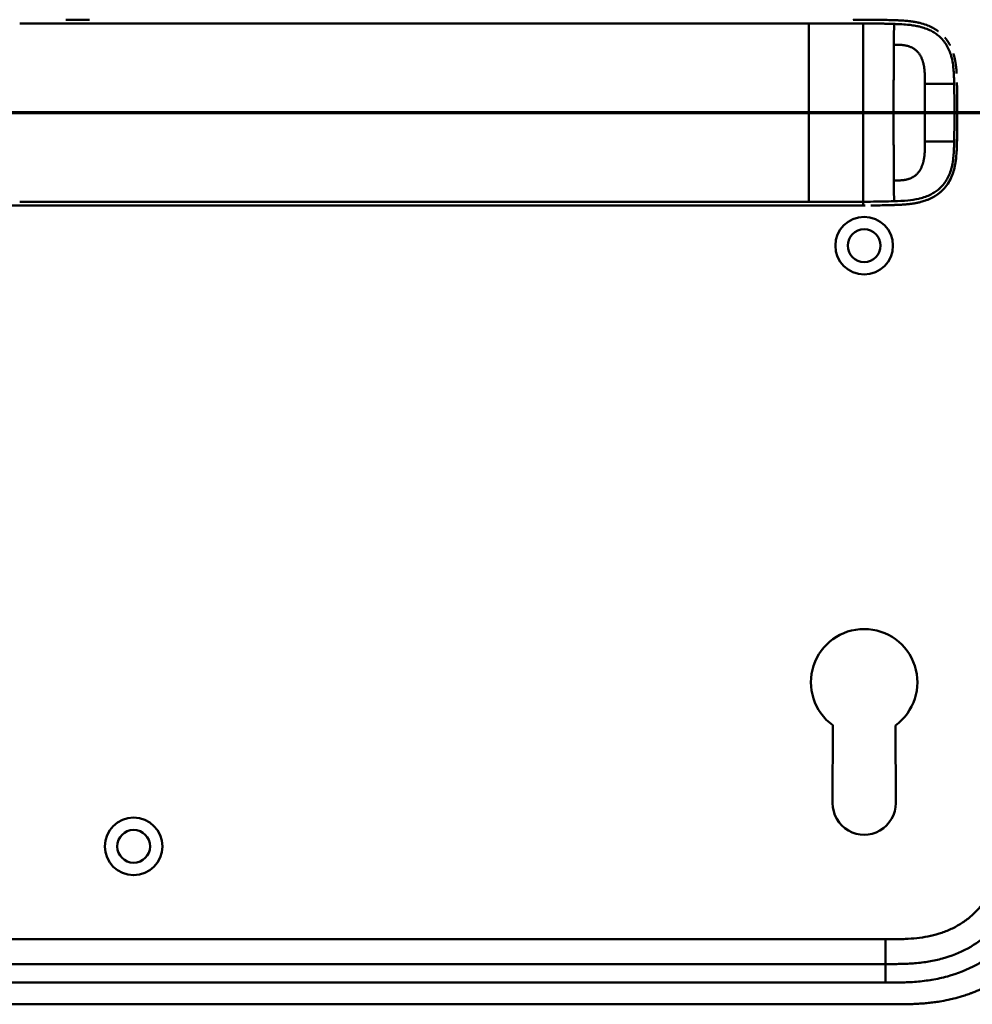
# Model space of a CAD drawing. Header units: millimetres. Extents: x 20 to 833, y 20 to 574.
# Tile 18 of 20: x 591 to 745, y 262 to 421. Entities that reach past the tile are written whole.
import ezdxf

# ---------------------------------------------------------------- set-up
doc = ezdxf.new("R2010")
doc.units = ezdxf.units.MM
doc.header["$LTSCALE"] = 2
for name, color, linetype, lineweight in [('Schnittansichtslinien(DIN)', 7, 'Continuous', 70), ('Sichtbare Kanten(DIN)', 7, 'Continuous', 50), ('Sichtbare tangentiale Kanten(DIN)', 7, 'Continuous', 50)]:
    doc.layers.add(name, color=color, linetype=linetype, lineweight=lineweight)

# ---------------------------------------------------------------- blocks, each defined once
blk = doc.blocks.new('2DTransSchnitt0')
at = {"layer": 'Schnittansichtslinien(DIN)', "linetype": 'Continuous'}
blk.add_line((254.04, 202.774), (401.177, 202.774), dxfattribs=at)

msp = doc.modelspace()

# ---------------------------------------------------------------- linework, layer by layer
at = {"layer": 'Sichtbare Kanten(DIN)'}
for p, q in [((598.172, 420.548), (602.02, 420.548)), ((729.361, 420.532), (729.361, 420.532)), ((726.925, 390.547), (726.99, 390.547)), ((722.035, 294.045), (722.055, 306.621)), ((732.192, 306.604), (732.235, 294.055)), ((585.673, 268.06), (730.596, 268.06)), ((572.673, 261.56), (731.596, 261.56))]:
    msp.add_line(p, q, dxfattribs=at)
for centre, radius in [((727.135, 384.06), 4.65), ((727.135, 384.06), 2.65), ((609.135, 287.06), 4.65), ((609.135, 287.06), 2.65)]:
    msp.add_circle(centre, radius, dxfattribs=at)
for centre, radius, start, end in [((727.135, 405.56), 11.7, 33.30625, 33.34865), ((727.135, 405.56), 11.6, 32.44432, 32.48803), ((727.135, 405.56), 11.5, 31.57112, 31.61294), ((727.135, 405.56), 11.7, 326.65937, 326.70471), ((727.135, 405.56), 11.6, 327.51746, 327.56366), ((727.135, 405.56), 11.5, 328.39068, 328.43445), ((727.135, 313.56), 8.6, 306.01959, 233.79375), ((727.135, 294.037), 5.1, 179.90875, 0.19467)]:
    msp.add_arc(centre, radius, start, end, dxfattribs=at)
for points, degree, knots in [([(725.377, 420.548), (725.377, 420.548), (725.377, 420.548), (725.377, 420.548), (725.378, 420.548), (725.379, 420.548), (725.38, 420.548), (725.382, 420.548), (725.383, 420.548), (725.387, 420.548), (725.39, 420.548), (725.398, 420.548), (725.404, 420.548), (725.421, 420.548), (725.432, 420.548), (725.467, 420.548), (725.492, 420.548), (725.582, 420.548), (725.648, 420.548), (726.063, 420.548), (726.412, 420.548), (727.136, 420.548), (727.508, 420.548), (728.232, 420.544), (728.574, 420.542), (728.919, 420.538)], 3, [0, 0, 0, 0, 0.00005222, 0.00005222, 0.00015665, 0.00015665, 0.0003655, 0.0003655, 0.00078319, 0.00078319, 0.00161859, 0.00161859, 0.00328937, 0.00328937, 0.00663094, 0.00663094, 0.01403003, 0.01403003, 0.03376099, 0.03376099, 0.13899821, 0.13899821, 0.25220546, 0.25220546, 0.35698313, 0.35698313, 0.35698313, 0.35698313]), ([(727.88, 420.546), (727.88, 420.546), (727.88, 420.546), (727.881, 420.546), (727.881, 420.546), (727.881, 420.546), (727.882, 420.546), (727.883, 420.546), (727.885, 420.546), (727.889, 420.546), (727.893, 420.546), (727.907, 420.546), (727.918, 420.546), (727.961, 420.545), (727.993, 420.545), (728.121, 420.545), (728.217, 420.544), (728.601, 420.541), (728.889, 420.538), (730.039, 420.524), (730.902, 420.505), (732.336, 420.459), (732.936, 420.437), (734.409, 420.334), (735.279, 420.228), (736.486, 419.934), (736.844, 419.827), (737.317, 419.652), (737.441, 419.603), (737.585, 419.542), (737.608, 419.532), (737.639, 419.519), (737.648, 419.515), (737.659, 419.51), (737.662, 419.509), (737.666, 419.507), (737.666, 419.507), (737.666, 419.507), (737.666, 419.507), (737.667, 419.507), (737.667, 419.507), (737.667, 419.507), (737.667, 419.507), (737.667, 419.507)], 3, [0, 0, 0, 0, 0.0000491, 0.0000491, 0.0000891, 0.0000891, 0.0002091, 0.0002091, 0.0005692, 0.0005692, 0.0016492, 0.0016492, 0.0048893, 0.0048893, 0.0146095, 0.0146095, 0.0437711, 0.0437711, 0.1312516, 0.1312516, 0.3939292, 0.3939292, 0.5799593, 0.5799593, 0.8598793, 0.8598793, 0.9815506, 0.9815506, 1.0251294, 1.0251294, 1.0332985, 1.0332985, 1.036362, 1.036362, 1.0375109, 1.0375109, 1.0376187, 1.0376187, 1.0376591, 1.0376591, 1.0376717, 1.0376717, 1.0376858, 1.0376858, 1.0376858, 1.0376858]), ([(728.919, 420.538), (728.919, 420.538), (728.919, 420.538), (728.919, 420.538), (728.92, 420.538), (728.92, 420.538), (728.921, 420.538), (728.923, 420.538), (728.924, 420.538), (728.93, 420.538), (728.935, 420.538), (728.96, 420.537), (728.98, 420.537), (729.159, 420.535), (729.323, 420.533), (729.476, 420.531), (729.477, 420.531), (729.477, 420.531)], 3, [0, 0, 0, 0, 0.000011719, 0.000011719, 0.00005859, 0.00005859, 0.000246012, 0.000246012, 0.000620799, 0.000620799, 0.002119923, 0.002119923, 0.008116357, 0.008116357, 0.056609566, 0.056609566, 0.056677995, 0.056677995, 0.056677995, 0.056677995]), ([(728.919, 420.538), (728.919, 420.538), (728.919, 420.538), (728.92, 420.538), (728.92, 420.538), (728.92, 420.538), (728.921, 420.538), (728.922, 420.538), (728.923, 420.538), (728.928, 420.538), (728.932, 420.538), (728.946, 420.538), (728.957, 420.537), (728.999, 420.537), (729.031, 420.537), (729.159, 420.535), (729.255, 420.534), (729.637, 420.529), (729.923, 420.524), (730.638, 420.51), (731.063, 420.499), (732.124, 420.467), (732.754, 420.446), (734.318, 420.345), (735.24, 420.238), (736.495, 419.932), (736.853, 419.824), (737.325, 419.649), (737.448, 419.6), (737.593, 419.539), (737.615, 419.529), (737.646, 419.516), (737.655, 419.512), (737.664, 419.508), (737.665, 419.508), (737.666, 419.507), (737.666, 419.507), (737.666, 419.507), (737.667, 419.507), (737.667, 419.507), (737.667, 419.507), (737.667, 419.507)], 3, [0, 0, 0, 0, 0.00005241, 0.00005241, 0.00009242, 0.00009242, 0.00021245, 0.00021245, 0.0005725, 0.0005725, 0.00165256, 0.00165256, 0.00489264, 0.00489264, 0.01461281, 0.01461281, 0.04377449, 0.04377449, 0.13125587, 0.13125587, 0.2625352, 0.2625352, 0.45952046, 0.45952046, 0.75581351, 0.75581351, 0.87730662, 0.87730662, 0.92088603, 0.92088603, 0.92905535, 0.92905535, 0.93211897, 0.93211897, 0.93240621, 0.93240621, 0.93251398, 0.93251398, 0.93253419, 0.93253419, 0.93255263, 0.93255263, 0.93255263, 0.93255263]), ([(730.058, 420.521), (730.058, 420.521), (730.058, 420.521), (730.058, 420.521), (730.059, 420.521), (730.059, 420.521), (730.06, 420.521), (730.061, 420.521), (730.062, 420.521), (730.065, 420.521), (730.067, 420.521), (730.101, 420.52), (730.132, 420.52), (730.2, 420.518), (730.235, 420.518), (730.397, 420.514), (730.524, 420.511), (730.649, 420.509), (730.651, 420.509), (730.652, 420.508), (730.653, 420.508), (730.653, 420.508)], 3, [0, 0, 0, 0, 0.0000377, 0.0000377, 0.000112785, 0.000112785, 0.000262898, 0.000262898, 0.000563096, 0.000563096, 0.001163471, 0.001163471, 0.010769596, 0.010769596, 0.021744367, 0.021744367, 0.060254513, 0.060254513, 0.060863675, 0.060863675, 0.060907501, 0.060907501, 0.060907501, 0.060907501]), ([(731.316, 420.491), (731.316, 420.491), (731.317, 420.491), (731.317, 420.491), (731.317, 420.491), (731.318, 420.491), (731.318, 420.491), (731.32, 420.491), (731.321, 420.491), (731.326, 420.491), (731.329, 420.491), (731.344, 420.491), (731.354, 420.49), (731.396, 420.489), (731.428, 420.488), (731.554, 420.484), (731.648, 420.481), (731.75, 420.478), (731.759, 420.478), (731.774, 420.477), (731.781, 420.477), (731.787, 420.477), (731.787, 420.477), (731.787, 420.477), (731.787, 420.477), (731.787, 420.477), (731.787, 420.477), (731.787, 420.477), (731.787, 420.477), (731.787, 420.477)], 3, [0, 0, 0, 0, 0.00008353, 0.00008353, 0.00012354, 0.00012354, 0.000243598, 0.000243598, 0.00060375, 0.00060375, 0.001683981, 0.001683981, 0.004924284, 0.004924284, 0.014644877, 0.014644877, 0.043810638, 0.043810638, 0.046544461, 0.046544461, 0.048595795, 0.048595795, 0.048641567, 0.048641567, 0.048665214, 0.048665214, 0.048677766, 0.048677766, 0.048692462, 0.048692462, 0.048692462, 0.048692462]), ([(739.099, 418.677), (738.875, 418.844), (738.598, 419.03), (738.312, 419.198), (738.018, 419.349), (737.717, 419.485), (737.667, 419.507)], 5, [0.94147194, 0.94147194, 0.94147194, 0.94147194, 0.94147194, 0.94147194, 1.09060804, 1.12015227, 1.12015227, 1.12015227, 1.12015227, 1.12015227, 1.12015227]), ([(740.99, 416.452), (740.972, 416.486), (740.833, 416.745), (740.682, 416.995), (740.518, 417.234), (740.343, 417.463), (740.183, 417.653)], 5, [0.63578119, 0.63578119, 0.63578119, 0.63578119, 0.63578119, 0.63578119, 0.65520572, 0.78405735, 0.78405735, 0.78405735, 0.78405735, 0.78405735, 0.78405735]), ([(741.927, 413.364), (741.892, 413.611), (741.836, 413.956), (741.767, 414.298), (741.685, 414.637), (741.587, 414.97), (741.558, 415.064)], 5, [0.31433668, 0.31433668, 0.31433668, 0.31433668, 0.31433668, 0.31433668, 0.43750456, 0.48594884, 0.48594884, 0.48594884, 0.48594884, 0.48594884, 0.48594884]), ([(741.927, 413.364), (741.927, 413.363), (741.927, 413.363), (741.927, 413.363), (741.927, 413.363), (741.927, 413.362), (741.927, 413.362), (741.927, 413.36), (741.927, 413.359), (741.928, 413.354), (741.929, 413.351), (741.931, 413.337), (741.932, 413.326), (741.938, 413.283), (741.942, 413.251), (741.959, 413.123), (741.97, 413.027), (742.013, 412.642), (742.038, 412.351), (742.061, 411.999), (742.065, 411.937), (742.068, 411.875)], 3, [0, 0, 0, 0, 0.00003489, 0.00003489, 0.00007493, 0.00007493, 0.00019502, 0.00019502, 0.00055514, 0.00055514, 0.00163526, 0.00163526, 0.00487537, 0.00487537, 0.01459547, 0.01459547, 0.04375692, 0.04375692, 0.13126731, 0.13126731, 0.14987755, 0.14987755, 0.14987755, 0.14987755]), ([(742.122, 410.415), (742.122, 410.415), (742.122, 410.415), (742.122, 410.414), (742.122, 410.414), (742.122, 410.414), (742.122, 410.413), (742.122, 410.41), (742.122, 410.407), (742.123, 410.391), (742.123, 410.378), (742.125, 410.264), (742.128, 410.163), (742.13, 410.051), (742.13, 410.028), (742.13, 410.028)], 3, [0, 0, 0, 0, 0.000014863, 0.000014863, 0.000074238, 0.000074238, 0.000192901, 0.000192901, 0.001142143, 0.001142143, 0.004938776, 0.004938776, 0.03531665, 0.03531665, 0.038678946, 0.038678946, 0.038678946, 0.038678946]), ([(742.146, 409.221), (742.144, 409.355), (742.141, 409.49), (742.139, 409.625), (742.136, 409.76), (742.133, 409.894), (742.13, 410.028)], 3, [0.366689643, 0.366689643, 0.366689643, 0.366689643, 0.406900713, 0.406900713, 0.406900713, 0.447266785, 0.447266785, 0.447266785, 0.447266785]), ([(742.146, 409.221), (742.146, 409.221), (742.146, 409.22), (742.146, 409.22), (742.146, 409.22), (742.146, 409.219), (742.146, 409.219), (742.146, 409.217), (742.146, 409.216), (742.146, 409.211), (742.146, 409.208), (742.146, 409.193), (742.147, 409.182), (742.147, 409.139), (742.148, 409.107), (742.15, 408.977), (742.151, 408.88), (742.153, 408.756), (742.154, 408.73), (742.154, 408.69), (742.155, 408.676), (742.155, 408.656), (742.155, 408.65), (742.155, 408.64), (742.155, 408.636), (742.155, 408.631), (742.155, 408.63), (742.155, 408.627), (742.155, 408.626), (742.155, 408.625), (742.155, 408.625), (742.155, 408.624), (742.155, 408.624), (742.155, 408.624), (742.155, 408.624), (742.155, 408.623), (742.155, 408.623), (742.155, 408.623), (742.155, 408.623), (742.155, 408.623)], 3, [0, 0, 0, 0, 0.000053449, 0.000053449, 0.000093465, 0.000093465, 0.000213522, 0.000213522, 0.000573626, 0.000573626, 0.001653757, 0.001653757, 0.004893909, 0.004893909, 0.014614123, 0.014614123, 0.043774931, 0.043774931, 0.051769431, 0.051769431, 0.055766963, 0.055766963, 0.057765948, 0.057765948, 0.05876565, 0.05876565, 0.059265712, 0.059265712, 0.059515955, 0.059515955, 0.059641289, 0.059641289, 0.059704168, 0.059704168, 0.05973582, 0.05973582, 0.059751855, 0.059751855, 0.059768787, 0.059768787, 0.059768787, 0.059768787]), ([(742.163, 408.036), (742.161, 408.177), (742.16, 408.318), (742.158, 408.459), (742.157, 408.513), (742.156, 408.568), (742.155, 408.623)], 3, [0.248417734, 0.248417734, 0.248417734, 0.248417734, 0.290654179, 0.290654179, 0.290654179, 0.307101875, 0.307101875, 0.307101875, 0.307101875]), ([(742.163, 408.036), (742.163, 408.036), (742.163, 408.036), (742.163, 408.035), (742.163, 408.035), (742.163, 408.035), (742.163, 408.034), (742.163, 408.033), (742.163, 408.031), (742.163, 408.027), (742.163, 408.023), (742.163, 408.009), (742.163, 407.998), (742.164, 407.955), (742.164, 407.922), (742.166, 407.793), (742.167, 407.695), (742.168, 407.574), (742.168, 407.55), (742.168, 407.513), (742.169, 407.501), (742.169, 407.483), (742.169, 407.477), (742.169, 407.468), (742.169, 407.465), (742.169, 407.46), (742.169, 407.459), (742.169, 407.456), (742.169, 407.456), (742.169, 407.454), (742.169, 407.454), (742.169, 407.454), (742.169, 407.453), (742.169, 407.453), (742.169, 407.453), (742.169, 407.453), (742.169, 407.453), (742.169, 407.453), (742.169, 407.453), (742.169, 407.453)], 3, [0, 0, 0, 0, 0.000031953, 0.000031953, 0.000071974, 0.000071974, 0.000192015, 0.000192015, 0.000552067, 0.000552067, 0.001632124, 0.001632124, 0.004872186, 0.004872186, 0.014592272, 0.014592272, 0.043752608, 0.043752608, 0.051041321, 0.051041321, 0.05468579, 0.05468579, 0.056508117, 0.056508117, 0.05741937, 0.05741937, 0.057875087, 0.057875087, 0.058103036, 0.058103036, 0.058217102, 0.058217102, 0.058274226, 0.058274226, 0.05830288, 0.05830288, 0.058317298, 0.058317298, 0.05833213, 0.05833213, 0.05833213, 0.05833213]), ([(742.173, 406.874), (742.173, 407.015), (742.171, 407.155), (742.17, 407.295), (742.17, 407.347), (742.169, 407.4), (742.169, 407.453)], 3, [0.132443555, 0.132443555, 0.132443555, 0.132443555, 0.174407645, 0.174407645, 0.174407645, 0.190155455, 0.190155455, 0.190155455, 0.190155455]), ([(742.177, 405.77), (742.177, 405.77), (742.177, 405.77), (742.177, 405.769), (742.177, 405.769), (742.177, 405.769), (742.177, 405.768), (742.177, 405.767), (742.177, 405.765), (742.177, 405.761), (742.177, 405.757), (742.177, 405.743), (742.177, 405.732), (742.177, 405.689), (742.177, 405.656), (742.178, 405.527), (742.177, 405.429), (742.177, 405.041), (742.176, 404.749), (742.172, 404.02), (742.169, 403.583), (742.16, 402.817), (742.156, 402.489), (742.136, 401.209), (742.125, 400.254), (742.073, 399.304)], 3, [0, 0, 0, 0, 0.00008576, 0.00008576, 0.00012576, 0.00012576, 0.00024577, 0.00024577, 0.00060577, 0.00060577, 0.00168578, 0.00168578, 0.0049258, 0.0049258, 0.01464581, 0.01464581, 0.04380589, 0.04380589, 0.13128689, 0.13128689, 0.26250768, 0.26250768, 0.36092522, 0.36092522, 0.64677926, 0.64677926, 0.64677926, 0.64677926]), ([(742.173, 406.874), (742.173, 406.874), (742.173, 406.874), (742.173, 406.874), (742.173, 406.873), (742.173, 406.873), (742.173, 406.873), (742.173, 406.871), (742.173, 406.87), (742.173, 406.865), (742.173, 406.861), (742.174, 406.847), (742.174, 406.836), (742.174, 406.793), (742.174, 406.761), (742.175, 406.631), (742.175, 406.534), (742.177, 406.145), (742.177, 405.853), (742.178, 405.124), (742.176, 404.687), (742.171, 403.844), (742.167, 403.438), (742.163, 403.033)], 3, [0, 0, 0, 0, 0.00006518, 0.00006518, 0.00010518, 0.00010518, 0.00022519, 0.00022519, 0.00058521, 0.00058521, 0.00166523, 0.00166523, 0.00490526, 0.00490526, 0.01462529, 0.01462529, 0.04378543, 0.04378543, 0.13126692, 0.13126692, 0.26248759, 0.26248759, 0.38414897, 0.38414897, 0.38414897, 0.38414897]), ([(742.176, 404.677), (742.176, 404.735), (742.176, 404.836), (742.177, 404.938), (742.177, 405.039), (742.177, 405.141), (742.177, 405.185)], 5, [0.378128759, 0.378128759, 0.378128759, 0.378128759, 0.378128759, 0.378128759, 0.40694036, 0.42880411, 0.42880411, 0.42880411, 0.42880411, 0.42880411, 0.42880411]), ([(742.155, 402.45), (742.155, 402.445), (742.153, 402.344), (742.144, 401.751), (742.134, 401.211), (742.122, 400.671)], 3, [0.11540999, 0.11540999, 0.11540999, 0.11540999, 0.13127697, 0.13127697, 0.29329903, 0.29329903, 0.29329903, 0.29329903]), ([(742.155, 402.45), (742.155, 402.45), (742.155, 402.45), (742.155, 402.449), (742.155, 402.449), (742.155, 402.449), (742.155, 402.448), (742.155, 402.447), (742.155, 402.445), (742.155, 402.441), (742.155, 402.437), (742.155, 402.423), (742.154, 402.412), (742.154, 402.369), (742.153, 402.336), (742.151, 402.207), (742.15, 402.11), (742.148, 401.976), (742.147, 401.939), (742.146, 401.889), (742.146, 401.876), (742.146, 401.859), (742.146, 401.857), (742.146, 401.854), (742.146, 401.854), (742.146, 401.853), (742.146, 401.853), (742.146, 401.853), (742.146, 401.853), (742.146, 401.853), (742.146, 401.853), (742.146, 401.853)], 3, [0, 0, 0, 0, 0.000042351, 0.000042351, 0.000082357, 0.000082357, 0.000202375, 0.000202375, 0.000562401, 0.000562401, 0.001642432, 0.001642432, 0.004882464, 0.004882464, 0.014602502, 0.014602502, 0.043762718, 0.043762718, 0.054697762, 0.054697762, 0.058798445, 0.058798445, 0.059567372, 0.059567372, 0.059642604, 0.059642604, 0.059680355, 0.059680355, 0.059699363, 0.059699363, 0.059718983, 0.059718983, 0.059718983, 0.059718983]), ([(742.155, 402.45), (742.155, 402.444), (742.153, 402.338), (742.151, 402.191), (742.15, 402.1), (742.148, 401.976), (742.147, 401.942), (742.146, 401.896), (742.146, 401.883), (742.146, 401.865), (742.146, 401.861), (742.146, 401.855), (742.146, 401.855), (742.146, 401.854), (742.146, 401.854), (742.146, 401.853), (742.146, 401.853), (742.146, 401.853), (742.146, 401.853), (742.146, 401.853), (742.146, 401.853), (742.146, 401.853)], 3, [0.442471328, 0.442471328, 0.442471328, 0.442471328, 0.459325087, 0.459325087, 0.486465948, 0.486465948, 0.496643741, 0.496643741, 0.500460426, 0.500460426, 0.501891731, 0.501891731, 0.50203941, 0.50203941, 0.502113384, 0.502113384, 0.502150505, 0.502150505, 0.502169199, 0.502169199, 0.502188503, 0.502188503, 0.502188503, 0.502188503]), ([(742.169, 403.604), (742.169, 403.604), (742.169, 403.603), (742.169, 403.603), (742.169, 403.603), (742.169, 403.602), (742.169, 403.602), (742.169, 403.6), (742.169, 403.599), (742.169, 403.594), (742.169, 403.591), (742.168, 403.576), (742.168, 403.565), (742.168, 403.522), (742.168, 403.49), (742.166, 403.36), (742.165, 403.263), (742.162, 403.001), (742.16, 402.835), (742.158, 402.67)], 3, [0, 0, 0, 0, 0.000075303, 0.000075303, 0.000115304, 0.000115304, 0.000235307, 0.000235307, 0.000595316, 0.000595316, 0.001675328, 0.001675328, 0.004915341, 0.004915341, 0.014635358, 0.014635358, 0.043795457, 0.043795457, 0.093385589, 0.093385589, 0.093385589, 0.093385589]), ([(742.122, 400.671), (742.105, 399.933), (742.08, 399.191), (741.935, 397.645), (741.801, 396.832), (741.492, 395.812), (741.404, 395.562), (741.272, 395.238), (741.238, 395.158), (741.19, 395.052), (741.178, 395.025), (741.148, 394.96), (741.122, 394.904), (741.111, 394.882)], 3, [0, 0, 0, 0, 0.22193166, 0.22193166, 0.46716052, 0.46716052, 0.5482925, 0.5482925, 0.57530611, 0.57530611, 0.58430946, 0.58430946, 0.59766622, 0.59766622, 0.59766622, 0.59766622]), ([(742.13, 401.064), (742.13, 401.064), (742.13, 401.064), (742.13, 401.064), (742.13, 401.064), (742.13, 401.063), (742.13, 401.063), (742.13, 401.061), (742.13, 401.06), (742.13, 401.055), (742.13, 401.052), (742.13, 401.037), (742.13, 401.027), (742.129, 400.983), (742.128, 400.951), (742.126, 400.836), (742.124, 400.754), (742.122, 400.671)], 3, [0, 0, 0, 0, 0.000033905, 0.000033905, 0.000073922, 0.000073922, 0.000193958, 0.000193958, 0.000554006, 0.000554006, 0.001634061, 0.001634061, 0.004874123, 0.004874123, 0.014594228, 0.014594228, 0.039322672, 0.039322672, 0.039322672, 0.039322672]), ([(741.658, 396.379), (741.665, 396.404), (741.745, 396.712), (741.814, 397.024), (741.871, 397.338), (741.918, 397.653), (741.955, 397.943)], 5, [1.29338836, 1.29338836, 1.29338836, 1.29338836, 1.29338836, 1.29338836, 1.30638847, 1.4503927, 1.4503927, 1.4503927, 1.4503927, 1.4503927, 1.4503927]), ([(741.658, 396.379), (741.658, 396.378), (741.658, 396.378), (741.658, 396.378), (741.658, 396.378), (741.658, 396.378), (741.657, 396.378), (741.657, 396.377), (741.657, 396.376), (741.655, 396.368), (741.653, 396.36), (741.648, 396.343), (741.646, 396.334), (741.637, 396.3), (741.63, 396.275), (741.586, 396.119), (741.546, 395.988), (741.446, 395.685), (741.384, 395.514), (741.021, 394.615), (740.611, 393.932), (739.934, 393.155), (739.742, 392.96), (739.471, 392.718), (739.402, 392.659), (739.309, 392.583), (739.285, 392.564), (739.232, 392.521), (739.195, 392.492), (739.172, 392.474)], 3, [0, 0, 0, 0, 0.00001917, 0.00001917, 0.00005748, 0.00005748, 0.0001341, 0.0001341, 0.00028731, 0.00028731, 0.00273868, 0.00273868, 0.00568458, 0.00568458, 0.01354038, 0.01354038, 0.05545011, 0.05545011, 0.11134725, 0.11134725, 0.35517064, 0.35517064, 0.44356667, 0.44356667, 0.47298688, 0.47298688, 0.48279205, 0.48279205, 0.49507864, 0.49507864, 0.49507864, 0.49507864]), ([(740.298, 393.582), (740.431, 393.749), (740.611, 393.995), (740.778, 394.253), (740.932, 394.522), (741.071, 394.8), (741.111, 394.882)], 5, [0.97812109, 0.97812109, 0.97812109, 0.97812109, 0.97812109, 0.97812109, 1.08869603, 1.13469166, 1.13469166, 1.13469166, 1.13469166, 1.13469166, 1.13469166]), ([(737.559, 391.542), (737.559, 391.542), (737.559, 391.542), (737.558, 391.542), (737.558, 391.541), (737.556, 391.541), (737.554, 391.54), (737.548, 391.537), (737.544, 391.535), (737.527, 391.528), (737.514, 391.523), (737.436, 391.491), (737.369, 391.464), (737.212, 391.404), (737.122, 391.371), (736.789, 391.255), (736.541, 391.18), (736.207, 391.093), (736.123, 391.072), (736.011, 391.046), (735.982, 391.039), (735.911, 391.023), (735.852, 391.01), (735.823, 391.004)], 3, [0, 0, 0, 0, 0.00003654, 0.00003654, 0.00018253, 0.00018253, 0.00076618, 0.00076618, 0.00242803, 0.00242803, 0.00685953, 0.00685953, 0.03049568, 0.03049568, 0.0620118, 0.0620118, 0.14610446, 0.14610446, 0.17411761, 0.17411761, 0.18345472, 0.18345472, 0.19786857, 0.19786857, 0.19786857, 0.19786857]), ([(737.559, 391.542), (737.631, 391.573), (737.971, 391.721), (738.304, 391.89), (738.626, 392.08), (738.936, 392.293), (739.172, 392.474)], 5, [0.61062915, 0.61062915, 0.61062915, 0.61062915, 0.61062915, 0.61062915, 0.65331117, 0.81171679, 0.81171679, 0.81171679, 0.81171679, 0.81171679, 0.81171679]), ([(577.906, 390.547), (578.336, 390.547), (578.776, 390.547), (579.226, 390.547), (581.757, 390.547), (584.498, 390.547), (587.239, 390.547), (589.488, 390.547), (591.759, 390.547), (594.029, 390.547), (604.133, 390.547), (614.282, 390.547), (624.405, 390.547), (641.314, 390.547), (658.239, 390.547), (675.152, 390.547), (683.608, 390.547), (692.068, 390.547), (700.526, 390.547), (704.755, 390.547), (708.982, 390.547), (713.211, 390.547), (715.876, 390.547), (718.552, 390.547), (721.198, 390.547), (722.753, 390.547), (724.287, 390.547), (725.833, 390.547), (726.196, 390.547), (726.553, 390.547), (726.925, 390.547)], 3, [4.0756594, 4.0756594, 4.0756594, 4.0756594, 4.2235005, 4.2235005, 4.2235005, 5.0551855, 5.0551855, 5.0551855, 5.7376751, 5.7376751, 5.7376751, 8.7756456, 8.7756456, 8.7756456, 13.8502555, 13.8502555, 13.8502555, 16.3875605, 16.3875605, 16.3875605, 17.6562129, 17.6562129, 17.6562129, 18.4553381, 18.4553381, 18.4553381, 18.9248654, 18.9248654, 18.9248654, 19.0347624, 19.0347624, 19.0347624, 19.0347624]), ([(727.297, 390.548), (727.297, 390.548), (727.297, 390.548), (727.296, 390.548), (727.296, 390.548), (727.296, 390.548), (727.296, 390.548), (727.295, 390.548), (727.294, 390.548), (727.292, 390.548), (727.29, 390.548), (727.271, 390.547), (727.253, 390.547), (727.21, 390.547), (727.186, 390.547), (727.13, 390.547), (727.098, 390.547), (727.055, 390.547), (727.044, 390.547), (727.03, 390.547), (727.026, 390.547), (727.021, 390.547), (727.02, 390.547), (727.019, 390.547), (727.018, 390.547), (727.018, 390.547), (727.018, 390.547), (727.017, 390.547), (727.017, 390.547), (727.017, 390.547)], 3, [0, 0, 0, 0, 0.000010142, 0.000010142, 0.000037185, 0.000037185, 0.000109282, 0.000109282, 0.000301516, 0.000301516, 0.000814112, 0.000814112, 0.00628175, 0.00628175, 0.013571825, 0.013571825, 0.023292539, 0.023292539, 0.026532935, 0.026532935, 0.027613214, 0.027613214, 0.02797342, 0.02797342, 0.028093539, 0.028093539, 0.028133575, 0.028133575, 0.028179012, 0.028179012, 0.028179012, 0.028179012]), ([(729.413, 390.564), (729.413, 390.564), (729.413, 390.564), (729.412, 390.564), (729.412, 390.564), (729.412, 390.564), (729.411, 390.564), (729.41, 390.564), (729.409, 390.564), (729.404, 390.563), (729.4, 390.563), (729.386, 390.563), (729.376, 390.563), (729.333, 390.562), (729.302, 390.562), (729.174, 390.56), (729.078, 390.559), (728.954, 390.558), (728.925, 390.557), (728.881, 390.557), (728.866, 390.557), (728.845, 390.557), (728.837, 390.556), (728.826, 390.556), (728.823, 390.556), (728.817, 390.556), (728.815, 390.556), (728.813, 390.556), (728.812, 390.556), (728.81, 390.556), (728.81, 390.556), (728.809, 390.556), (728.809, 390.556), (728.809, 390.556), (728.809, 390.556), (728.808, 390.556), (728.808, 390.556), (728.808, 390.556), (728.808, 390.556), (728.808, 390.556)], 3, [0, 0, 0, 0, 0.000043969, 0.000043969, 0.000083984, 0.000083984, 0.000204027, 0.000204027, 0.000564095, 0.000564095, 0.001644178, 0.001644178, 0.004884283, 0.004884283, 0.014604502, 0.014604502, 0.04376599, 0.04376599, 0.052593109, 0.052593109, 0.057007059, 0.057007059, 0.059214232, 0.059214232, 0.060317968, 0.060317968, 0.060869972, 0.060869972, 0.061146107, 0.061146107, 0.061284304, 0.061284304, 0.061353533, 0.061353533, 0.061388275, 0.061388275, 0.061405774, 0.061405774, 0.061423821, 0.061423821, 0.061423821, 0.061423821]), ([(729.413, 390.564), (729.423, 390.564), (729.434, 390.564), (729.637, 390.567), (729.829, 390.57), (730.021, 390.573)], 3, [0.247650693, 0.247650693, 0.247650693, 0.247650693, 0.250845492, 0.250845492, 0.310534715, 0.310534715, 0.310534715, 0.310534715]), ([(730.631, 390.586), (730.631, 390.586), (730.63, 390.586), (730.63, 390.586), (730.63, 390.586), (730.629, 390.586), (730.629, 390.586), (730.628, 390.586), (730.626, 390.586), (730.622, 390.586), (730.618, 390.586), (730.604, 390.586), (730.594, 390.585), (730.552, 390.584), (730.521, 390.584), (730.394, 390.581), (730.299, 390.579), (730.174, 390.576), (730.143, 390.576), (730.097, 390.575), (730.082, 390.575), (730.059, 390.574), (730.052, 390.574), (730.04, 390.574), (730.036, 390.574), (730.031, 390.574), (730.029, 390.574), (730.026, 390.574), (730.025, 390.574), (730.023, 390.574), (730.023, 390.574), (730.022, 390.573), (730.022, 390.573), (730.022, 390.573), (730.021, 390.573), (730.021, 390.573), (730.021, 390.573), (730.021, 390.573), (730.021, 390.573), (730.021, 390.573)], 3, [0, 0, 0, 0, 0.000046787, 0.000046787, 0.000086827, 0.000086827, 0.000206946, 0.000206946, 0.000567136, 0.000567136, 0.001647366, 0.001647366, 0.004887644, 0.004887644, 0.014608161, 0.014608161, 0.043771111, 0.043771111, 0.053078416, 0.053078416, 0.057732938, 0.057732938, 0.060060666, 0.060060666, 0.0612249, 0.0612249, 0.061807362, 0.061807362, 0.062098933, 0.062098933, 0.062245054, 0.062245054, 0.062318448, 0.062318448, 0.062355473, 0.062355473, 0.062374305, 0.062374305, 0.06239437, 0.06239437, 0.06239437, 0.06239437]), ([(730.631, 390.586), (730.639, 390.586), (730.648, 390.587), (730.858, 390.591), (731.059, 390.597), (731.274, 390.603), (731.289, 390.603), (731.303, 390.603)], 3, [0.373932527, 0.373932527, 0.373932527, 0.373932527, 0.376597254, 0.376597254, 0.439473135, 0.439473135, 0.443987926, 0.443987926, 0.443987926, 0.443987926]), ([(731.792, 390.618), (731.792, 390.618), (731.792, 390.618), (731.792, 390.618), (731.792, 390.618), (731.791, 390.618), (731.791, 390.618), (731.79, 390.618), (731.789, 390.618), (731.787, 390.618), (731.784, 390.618), (731.776, 390.618), (731.769, 390.618), (731.743, 390.617), (731.724, 390.616), (731.645, 390.614), (731.586, 390.612), (731.489, 390.609), (731.452, 390.608), (731.396, 390.606), (731.378, 390.606), (731.35, 390.605), (731.341, 390.605), (731.327, 390.604), (731.322, 390.604), (731.315, 390.604), (731.313, 390.604), (731.309, 390.604), (731.308, 390.604), (731.306, 390.604), (731.305, 390.603), (731.305, 390.603), (731.304, 390.603), (731.304, 390.603), (731.304, 390.603), (731.303, 390.603), (731.303, 390.603), (731.303, 390.603), (731.303, 390.603), (731.303, 390.603), (731.303, 390.603), (731.303, 390.603)], 3, [0, 0, 0, 0, 0.000030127, 0.000030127, 0.00007034, 0.00007034, 0.000146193, 0.000146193, 0.000373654, 0.000373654, 0.001055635, 0.001055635, 0.003100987, 0.003100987, 0.009236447, 0.009236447, 0.027643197, 0.027643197, 0.039082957, 0.039082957, 0.044805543, 0.044805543, 0.047668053, 0.047668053, 0.049100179, 0.049100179, 0.049817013, 0.049817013, 0.050176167, 0.050176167, 0.050356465, 0.050356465, 0.050447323, 0.050447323, 0.050493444, 0.050493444, 0.050517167, 0.050517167, 0.050529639, 0.050529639, 0.050543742, 0.050543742, 0.050543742, 0.050543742]), ([(731.792, 390.618), (731.815, 390.619), (731.838, 390.62), (731.904, 390.622), (731.947, 390.624), (731.99, 390.625)], 3, [0.495122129, 0.495122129, 0.495122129, 0.495122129, 0.502349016, 0.502349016, 0.515895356, 0.515895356, 0.515895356, 0.515895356]), ([(731.99, 390.625), (731.991, 390.625), (732.406, 390.639), (733.19, 390.67), (733.967, 390.718), (734.726, 390.798), (735.473, 390.929), (735.823, 391.004)], 5, [0, 0, 0, 0, 0, 0, 0.00023388, 0.21792631, 0.41257681, 0.41257681, 0.41257681, 0.41257681, 0.41257681, 0.41257681]), ([(730.596, 268.06), (731.402, 268.06), (732.998, 268.061), (735.335, 268.168), (737.6, 268.445), (740.518, 269.082), (743.952, 270.445), (747.536, 272.987), (750.366, 276.33), (751.925, 279.608), (752.673, 282.437), (753.002, 284.655), (753.133, 286.961), (753.135, 288.545), (753.135, 289.344)], 3, [18.3883596, 18.3883596, 18.3883596, 18.3883596, 18.6318617, 18.875363, 19.1188643, 19.3623656, 19.8493681, 20.3363707, 20.8233732, 21.3103757, 21.553877, 21.7973783, 22.0408796, 22.2843823, 22.2843823, 22.2843823, 22.2843823]), ([(731.596, 261.56), (732.193, 261.56), (733.244, 261.561), (734.456, 261.586), (735.368, 261.621), (735.978, 261.654), (736.741, 261.708), (737.352, 261.762), (738.115, 261.846), (738.725, 261.926), (739.64, 262.067), (740.552, 262.237), (741.758, 262.515), (742.654, 262.763), (743.542, 263.043), (744.129, 263.247), (745, 263.577), (745.859, 263.94), (747.12, 264.546), (748.21, 265.149), (749.524, 265.982), (750.536, 266.71), (751.743, 267.694), (752.661, 268.538), (753.741, 269.662), (754.55, 270.613), (755.484, 271.862), (756.168, 272.907), (756.862, 274.13), (757.28, 274.969), (757.662, 275.824), (757.899, 276.401), (758.172, 277.132), (758.372, 277.724), (758.599, 278.469), (758.762, 279.07), (758.979, 279.977), (759.162, 280.89), (759.35, 282.116), (759.451, 283.035), (759.527, 283.954), (759.565, 284.566), (759.599, 285.329), (759.616, 285.937), (759.629, 286.694), (759.634, 287.447), (759.635, 288.046), (759.635, 288.344)], 3, [0.00000945, 0.00000945, 0.00000945, 0.00000945, 0.04167564, 0.07292528, 0.08334182, 0.10417491, 0.11459146, 0.13542455, 0.1458411, 0.16667419, 0.17709074, 0.20834038, 0.22917347, 0.26042311, 0.27083965, 0.29167275, 0.30208929, 0.33333893, 0.35417202, 0.39583821, 0.4166713, 0.45833749, 0.47917058, 0.52083676, 0.54166985, 0.58333604, 0.60416913, 0.64583532, 0.66666841, 0.69791805, 0.70833459, 0.72916769, 0.73958423, 0.76041733, 0.77083387, 0.79166696, 0.80208351, 0.83333315, 0.85416624, 0.88541588, 0.89583243, 0.91666552, 0.92708206, 0.94791516, 0.9583317, 0.9791648, 0.99999789, 0.99999789, 0.99999789, 0.99999789])]:
    msp.add_open_spline(points, degree=degree, knots=knots, dxfattribs=at)
for points, degree in [([(732.895, 420.433), (732.715, 420.442), (732.534, 420.45), (732.353, 420.457), (732.172, 420.464), (731.99, 420.47)], 5), ([(735.976, 420.057), (735.649, 420.132), (735.32, 420.195), (734.989, 420.247), (734.656, 420.29), (734.321, 420.326)], 5), ([(726.991, 390.547), (726.999, 390.547), (727.008, 390.547), (727.017, 390.547)], 3), ([(728.225, 390.551), (728.42, 390.553), (728.614, 390.554), (728.808, 390.556)], 3)]:
    msp.add_open_spline(points, degree=degree, dxfattribs=at)
at = {"layer": 'Sichtbare tangentiale Kanten(DIN)'}
for p, q in [((736.946, 410.205), (736.946, 410.214)), ((741.67, 410.205), (736.946, 410.205)), ((718.203, 405.548), (590.729, 405.548)), ((741.67, 400.89), (736.946, 400.89)), ((736.946, 400.89), (736.946, 400.881)), ((726.984, 391.158), (726.991, 391.158)), ((585.673, 272.06), (730.597, 272.06)), ((730.597, 272.06), (730.597, 268.06)), ((730.596, 268.06), (730.596, 265.06)), ((730.596, 265.06), (585.673, 265.06))]:
    msp.add_line(p, q, dxfattribs=at)
for centre, major_axis, start_param, end_param in [((737.029, 404.988), (-0.005, 10.727), 1.0628535, 1.5185692), ((737.029, 406.107), (-0.005, -10.727), 4.7645546, 5.2203318)]:
    msp.add_ellipse(centre, major_axis=major_axis, ratio=0.0085792, start_param=start_param, end_param=end_param, dxfattribs=at)
for points, degree, knots in [([(590.729, 419.937), (592.057, 419.937), (593.385, 419.937), (594.713, 419.937), (595.265, 419.937), (595.817, 419.937), (596.37, 419.937), (597.144, 419.937), (597.918, 419.937), (598.693, 419.937), (599.105, 419.937), (599.517, 419.937), (599.929, 419.937), (600.845, 419.937), (601.762, 419.937), (602.678, 419.937), (609.317, 419.937), (615.957, 419.937), (622.597, 419.937)], 3, [0, 0, 0, 0, 0.3984119, 0.3984119, 0.3984119, 0.558361, 0.558361, 0.558361, 0.7963648, 0.7963648, 0.7963648, 0.9137852, 0.9137852, 0.9137852, 1.1948602, 1.1948602, 1.1948602, 3.18679, 3.18679, 3.18679, 3.18679]), ([(622.597, 419.937), (649.154, 419.937), (675.712, 419.937), (702.269, 419.937), (703.647, 419.937), (705.025, 419.937), (706.403, 419.937), (707.681, 419.937), (708.958, 419.937), (710.236, 419.937), (712.891, 419.937), (715.547, 419.937), (718.203, 419.937)], 3, [3.18679, 3.18679, 3.18679, 3.18679, 11.1540994, 11.1540994, 11.1540994, 11.5711487, 11.5711487, 11.5711487, 11.9507559, 11.9507559, 11.9507559, 12.7474629, 12.7474629, 12.7474629, 12.7474629]), ([(718.203, 419.937), (718.372, 419.937), (718.542, 419.937), (718.712, 419.937), (718.91, 419.937), (719.107, 419.937), (719.323, 419.937), (719.723, 419.937), (720.07, 419.937), (720.409, 419.937), (720.442, 419.937), (720.479, 419.937), (720.516, 419.937), (720.865, 419.937), (721.191, 419.937), (721.522, 419.937), (721.887, 419.937), (722.248, 419.937), (722.612, 419.937), (722.974, 419.937), (723.335, 419.937), (723.692, 419.937), (723.83, 419.937), (723.971, 419.937), (724.112, 419.937), (724.338, 419.937), (724.561, 419.937), (724.787, 419.937), (725.158, 419.937), (725.525, 419.937), (725.896, 419.937), (726.259, 419.937), (726.624, 419.937), (726.975, 419.937), (726.984, 419.937), (726.987, 419.937), (726.991, 419.937)], 3, [0, 0, 0, 0, 0.05078067, 0.05078067, 0.05078067, 0.1102021, 0.1102021, 0.1102021, 0.2202767, 0.2202767, 0.2202767, 0.23095286, 0.23095286, 0.23095286, 0.33022951, 0.33022951, 0.33022951, 0.4395805, 0.4395805, 0.4395805, 0.54854182, 0.54854182, 0.54854182, 0.59063446, 0.59063446, 0.59063446, 0.6580998, 0.6580998, 0.6580998, 0.76890548, 0.76890548, 0.76890548, 0.8770848, 0.8770848, 0.8770848, 0.87997457, 0.87997457, 0.87997457, 0.87997457]), ([(726.991, 419.937), (727.011, 419.937), (727.03, 419.937), (727.05, 419.937), (727.26, 419.937), (727.468, 419.937), (727.675, 419.936), (727.881, 419.936), (728.088, 419.935), (728.295, 419.933), (728.502, 419.932), (728.708, 419.93), (728.912, 419.928), (728.989, 419.927), (729.067, 419.926), (729.144, 419.925), (729.273, 419.924), (729.401, 419.922), (729.53, 419.92), (729.737, 419.917), (729.942, 419.914), (730.146, 419.91), (730.35, 419.906), (730.554, 419.902), (730.76, 419.897), (730.965, 419.892), (731.167, 419.887), (731.369, 419.881), (731.569, 419.875), (731.773, 419.869), (731.974, 419.862)], 3, [0, 0, 0, 0, 0.00593799, 0.00593799, 0.00593799, 0.06876696, 0.06876696, 0.06876696, 0.13141451, 0.13141451, 0.13141451, 0.19404693, 0.19404693, 0.19404693, 0.2177013, 0.2177013, 0.2177013, 0.25674204, 0.25674204, 0.25674204, 0.3195011, 0.3195011, 0.3195011, 0.38223166, 0.38223166, 0.38223166, 0.44495846, 0.44495846, 0.44495846, 0.5075707, 0.5075707, 0.5075707, 0.5075707]), ([(731.974, 419.862), (732.018, 419.86), (732.061, 419.859), (732.105, 419.857), (732.371, 419.848), (732.637, 419.838), (732.896, 419.825), (733.311, 419.805), (733.723, 419.779), (734.145, 419.739), (734.435, 419.711), (734.724, 419.677), (735.004, 419.635), (735.285, 419.593), (735.552, 419.545), (735.819, 419.487), (735.906, 419.468), (735.996, 419.447), (736.086, 419.425), (736.403, 419.348), (736.716, 419.255), (737.014, 419.149), (737.313, 419.042), (737.597, 418.922), (737.879, 418.781), (738.125, 418.658), (738.369, 418.518), (738.599, 418.364), (738.83, 418.21), (739.047, 418.045), (739.253, 417.864), (739.305, 417.818), (739.358, 417.77), (739.41, 417.721), (739.639, 417.505), (739.851, 417.271), (740.044, 417.021), (740.237, 416.771), (740.411, 416.504), (740.565, 416.225), (740.714, 415.955), (740.844, 415.674), (740.958, 415.379), (741.071, 415.084), (741.17, 414.774), (741.254, 414.441), (741.26, 414.417), (741.266, 414.395), (741.271, 414.374), (741.361, 414.01), (741.434, 413.616), (741.491, 413.191), (741.526, 412.932), (741.552, 412.685), (741.574, 412.424), (741.576, 412.392), (741.579, 412.363), (741.581, 412.335), (741.607, 412.007), (741.625, 411.67), (741.639, 411.318), (741.653, 410.965), (741.66, 410.702), (741.67, 410.205)], 3, [0, 0, 0, 0, 0.0135271, 0.0135271, 0.0135271, 0.0957917, 0.0957917, 0.0957917, 0.2275588, 0.2275588, 0.2275588, 0.3181985, 0.3181985, 0.3181985, 0.4088383, 0.4088383, 0.4088383, 0.4385873, 0.4385873, 0.4385873, 0.5430912, 0.5430912, 0.5430912, 0.6475951, 0.6475951, 0.6475951, 0.7390043, 0.7390043, 0.7390043, 0.8304135, 0.8304135, 0.8304135, 0.8537246, 0.8537246, 0.8537246, 0.9560852, 0.9560852, 0.9560852, 1.0584459, 1.0584459, 1.0584459, 1.157356, 1.157356, 1.157356, 1.2562662, 1.2562662, 1.2562662, 1.263312, 1.263312, 1.263312, 1.386941, 1.386941, 1.386941, 1.4624438, 1.4624438, 1.4624438, 1.4715048, 1.4715048, 1.4715048, 1.5781325, 1.5781325, 1.5781325, 1.6847601, 1.6847601, 1.6847601, 1.6847601]), ([(736.946, 410.214), (736.948, 410.75), (736.955, 412.112), (736.822, 413.652), (736.145, 415.459), (734.714, 416.329), (733.454, 416.507), (732.436, 416.501), (731.927, 416.513)], 5, [0, 0, 0, 0, 0, 0, 0.24920002, 0.49920002, 0.74920002, 0.99920002, 0.99920002, 0.99920002, 0.99920002, 0.99920002, 0.99920002]), ([(741.72, 405.548), (741.72, 405.742), (741.72, 405.936), (741.719, 406.128), (741.717, 407.093), (741.708, 408.059), (741.692, 409.032), (741.689, 409.227), (741.686, 409.42), (741.682, 409.607), (741.679, 409.793), (741.675, 409.984), (741.671, 410.184), (741.67, 410.191), (741.67, 410.198), (741.67, 410.205)], 3, [0, 0, 0, 0, 0.05795206, 0.05795206, 0.05795206, 0.34771308, 0.34771308, 0.34771308, 0.40585328, 0.40585328, 0.40585328, 0.46369354, 0.46369354, 0.46369354, 0.46581276, 0.46581276, 0.46581276, 0.46581276]), ([(726.991, 405.548), (725.637, 405.548), (724.255, 405.548), (722.695, 405.548), (721.136, 405.548), (719.668, 405.548), (718.203, 405.548)], 3, [0, 0, 0, 0, 0.44038321, 0.44038321, 0.44038321, 0.88076642, 0.88076642, 0.88076642, 0.88076642]), ([(736.936, 405.548), (737.4, 405.548), (737.734, 405.548), (738.137, 405.548), (738.541, 405.548), (738.935, 405.548), (739.328, 405.548), (739.427, 405.548), (739.525, 405.548), (739.623, 405.548), (739.918, 405.548), (740.214, 405.548), (740.511, 405.548), (740.561, 405.548), (740.611, 405.548), (740.66, 405.548), (740.71, 405.548), (740.76, 405.548), (740.81, 405.548), (741.059, 405.548), (741.31, 405.548), (741.568, 405.548), (741.619, 405.548), (741.67, 405.548), (741.72, 405.548)], 3, [0, 0, 0, 0, 0.13009876, 0.13009876, 0.13009876, 0.26019753, 0.26019753, 0.26019753, 0.29272222, 0.29272222, 0.29272222, 0.39029629, 0.39029629, 0.39029629, 0.40655864, 0.40655864, 0.40655864, 0.42282098, 0.42282098, 0.42282098, 0.50413271, 0.50413271, 0.50413271, 0.52039505, 0.52039505, 0.52039505, 0.52039505]), ([(736.946, 400.881), (736.948, 400.357), (736.955, 398.976), (736.819, 397.445), (736.149, 395.636), (734.709, 394.766), (733.458, 394.589), (732.617, 394.598), (731.927, 394.582)], 5, [0, 0, 0, 0, 0, 0, 0.2491944, 0.4991944, 0.7491944, 0.9991944, 0.9991944, 0.9991944, 0.9991944, 0.9991944, 0.9991944]), ([(731.974, 391.233), (732.716, 391.258), (733.456, 391.288), (734.18, 391.359), (734.784, 391.418), (735.373, 391.505), (735.947, 391.637), (735.996, 391.648), (736.045, 391.66), (736.094, 391.672), (736.41, 391.749), (736.723, 391.842), (737.02, 391.948), (737.317, 392.055), (737.601, 392.174), (737.881, 392.315), (738.127, 392.438), (738.37, 392.578), (738.601, 392.732), (738.831, 392.885), (739.047, 393.05), (739.253, 393.231), (739.307, 393.278), (739.36, 393.327), (739.414, 393.377), (739.642, 393.593), (739.854, 393.827), (740.047, 394.078), (740.239, 394.328), (740.413, 394.595), (740.567, 394.873), (740.715, 395.143), (740.845, 395.423), (740.958, 395.718), (741.072, 396.012), (741.17, 396.322), (741.254, 396.654), (741.261, 396.679), (741.266, 396.702), (741.272, 396.723), (741.359, 397.077), (741.431, 397.461), (741.487, 397.874), (741.523, 398.139), (741.55, 398.392), (741.573, 398.661), (741.576, 398.696), (741.578, 398.729), (741.581, 398.761), (741.607, 399.089), (741.625, 399.426), (741.639, 399.778), (741.653, 400.13), (741.66, 400.394), (741.67, 400.89)], 3, [0, 0, 0, 0, 0.2307616, 0.2307616, 0.2307616, 0.4232269, 0.4232269, 0.4232269, 0.4395154, 0.4395154, 0.4395154, 0.5437339, 0.5437339, 0.5437339, 0.6479524, 0.6479524, 0.6479524, 0.7391727, 0.7391727, 0.7391727, 0.8303931, 0.8303931, 0.8303931, 0.8541945, 0.8541945, 0.8541945, 0.9564832, 0.9564832, 0.9564832, 1.0587718, 1.0587718, 1.0587718, 1.1575136, 1.1575136, 1.1575136, 1.2562554, 1.2562554, 1.2562554, 1.2634816, 1.2634816, 1.2634816, 1.383867, 1.383867, 1.383867, 1.4613031, 1.4613031, 1.4613031, 1.4716059, 1.4716059, 1.4716059, 1.5781685, 1.5781685, 1.5781685, 1.684731, 1.684731, 1.684731, 1.684731]), ([(590.729, 391.158), (592.057, 391.158), (593.385, 391.158), (594.713, 391.158), (595.263, 391.158), (595.812, 391.158), (596.361, 391.158), (597.138, 391.158), (597.916, 391.158), (598.693, 391.158), (599.104, 391.158), (599.515, 391.158), (599.926, 391.158), (600.843, 391.158), (601.76, 391.158), (602.678, 391.158), (609.317, 391.158), (615.957, 391.159), (622.597, 391.158)], 3, [0, 0, 0, 0, 0.3984127, 0.3984127, 0.3984127, 0.5574675, 0.5574675, 0.5574675, 0.7963662, 0.7963662, 0.7963662, 0.9134321, 0.9134321, 0.9134321, 1.1948615, 1.1948615, 1.1948615, 3.1867877, 3.1867877, 3.1867877, 3.1867877]), ([(622.597, 391.158), (641.176, 391.158), (659.77, 391.158), (678.345, 391.158), (690.48, 391.158), (702.613, 391.158), (714.748, 391.158), (715.899, 391.158), (717.051, 391.158), (718.203, 391.158)], 3, [3.1867877, 3.1867877, 3.1867877, 3.1867877, 8.7605377, 8.7605377, 8.7605377, 12.4019194, 12.4019194, 12.4019194, 12.7474629, 12.7474629, 12.7474629, 12.7474629]), ([(718.203, 391.158), (718.367, 391.158), (718.533, 391.158), (718.698, 391.158), (718.9, 391.158), (719.102, 391.158), (719.323, 391.158), (719.722, 391.158), (720.069, 391.158), (720.407, 391.158), (720.435, 391.158), (720.465, 391.158), (720.497, 391.158), (720.852, 391.158), (721.183, 391.158), (721.52, 391.158), (721.884, 391.158), (722.245, 391.158), (722.608, 391.158), (722.969, 391.158), (723.33, 391.158), (723.685, 391.158), (723.79, 391.158), (723.897, 391.158), (724.005, 391.158), (724.266, 391.158), (724.523, 391.158), (724.783, 391.158), (725.153, 391.158), (725.519, 391.158), (725.886, 391.158), (726.255, 391.158), (726.622, 391.158), (726.984, 391.158)], 3, [0, 0, 0, 0, 0.04936867, 0.04936867, 0.04936867, 0.11014179, 0.11014179, 0.11014179, 0.22014326, 0.22014326, 0.22014326, 0.2290985, 0.2290985, 0.2290985, 0.32998918, 0.32998918, 0.32998918, 0.4391613, 0.4391613, 0.4391613, 0.54803878, 0.54803878, 0.54803878, 0.58009837, 0.58009837, 0.58009837, 0.65768707, 0.65768707, 0.65768707, 0.76818131, 0.76818131, 0.76818131, 0.87925552, 0.87925552, 0.87925552, 0.87925552]), ([(726.925, 390.547), (726.955, 390.547), (726.979, 390.597), (726.985, 390.785), (726.988, 390.886), (726.986, 391.016), (726.984, 391.158)], 3, [0, 0, 0, 0, 0.6504188, 0.6504188, 0.6504188, 1, 1, 1, 1]), ([(726.991, 391.158), (727.008, 391.158), (727.026, 391.158), (727.044, 391.158), (727.276, 391.158), (727.518, 391.158), (727.743, 391.159), (728.322, 391.161), (728.936, 391.166), (729.532, 391.175), (729.583, 391.176), (729.636, 391.176), (729.687, 391.177), (729.842, 391.18), (729.993, 391.182), (730.146, 391.185), (730.756, 391.197), (731.367, 391.213), (731.974, 391.233)], 3, [0, 0, 0, 0, 0.00531619, 0.00531619, 0.00531619, 0.07550479, 0.07550479, 0.07550479, 0.25684052, 0.25684052, 0.25684052, 0.27252586, 0.27252586, 0.27252586, 0.31946639, 0.31946639, 0.31946639, 0.50757072, 0.50757072, 0.50757072, 0.50757072]), ([(756.135, 289.344), (756.135, 288.545), (756.134, 286.898), (755.993, 284.364), (755.619, 281.841), (754.752, 278.551), (752.914, 274.682), (749.581, 270.75), (745.39, 267.778), (741.411, 266.204), (738.095, 265.482), (735.572, 265.175), (733.049, 265.061), (731.402, 265.06), (730.596, 265.06)], 3, [18.388359, 18.388359, 18.388359, 18.388359, 18.6318621, 18.8753634, 19.1188646, 19.3623659, 19.8493685, 20.336371, 20.8233735, 21.3103761, 21.5538774, 21.7973786, 22.0408799, 22.2843826, 22.2843826, 22.2843826, 22.2843826]), ([(730.597, 272.06), (730.76, 272.06), (730.924, 272.06), (731.087, 272.06), (731.53, 272.06), (731.973, 272.062), (732.415, 272.069), (732.568, 272.071), (732.72, 272.074), (732.872, 272.077), (732.948, 272.079), (733.025, 272.081), (733.101, 272.083), (733.177, 272.085), (733.253, 272.087), (733.332, 272.09), (733.642, 272.1), (733.937, 272.113), (734.242, 272.13), (734.25, 272.131), (734.257, 272.131), (734.265, 272.132), (734.882, 272.168), (735.47, 272.22), (736.063, 272.295), (736.072, 272.297), (736.081, 272.298), (736.091, 272.299), (736.691, 272.376), (737.283, 272.477), (737.873, 272.609), (737.878, 272.61), (737.883, 272.611), (737.889, 272.612), (738.488, 272.746), (739.084, 272.912), (739.664, 273.111), (739.667, 273.112), (739.671, 273.113), (739.674, 273.114), (740.26, 273.315), (740.841, 273.554), (741.4, 273.827), (741.959, 274.099), (742.504, 274.41), (743.024, 274.754), (743.544, 275.099), (744.042, 275.479), (744.509, 275.891), (744.98, 276.306), (745.424, 276.757), (745.83, 277.234), (746.235, 277.708), (746.608, 278.217), (746.939, 278.744), (747.268, 279.269), (747.561, 279.823), (747.81, 280.388), (748.057, 280.947), (748.267, 281.53), (748.436, 282.118), (748.438, 282.122), (748.439, 282.127), (748.44, 282.131), (748.606, 282.709), (748.735, 283.296), (748.833, 283.89), (748.835, 283.899), (748.836, 283.907), (748.837, 283.916), (748.934, 284.505), (749, 285.095), (749.045, 285.711), (749.046, 285.719), (749.047, 285.726), (749.047, 285.734), (749.069, 286.038), (749.085, 286.332), (749.098, 286.634), (749.11, 286.944), (749.119, 287.253), (749.124, 287.56), (749.135, 288.157), (749.135, 288.751), (749.135, 289.345)], 3, [0, 0, 0, 0, 0.0490671, 0.0490671, 0.0490671, 0.1818725, 0.1818725, 0.1818725, 0.2275822, 0.2275822, 0.2275822, 0.2504376, 0.2504376, 0.2504376, 0.2732931, 0.2732931, 0.2732931, 0.3625526, 0.3625526, 0.3625526, 0.3647147, 0.3647147, 0.3647147, 0.5447737, 0.5447737, 0.5447737, 0.5475879, 0.5475879, 0.5475879, 0.7297386, 0.7297386, 0.7297386, 0.7313885, 0.7313885, 0.7313885, 0.9165146, 0.9165146, 0.9165146, 0.9175992, 0.9175992, 0.9175992, 1.1050076, 1.1050076, 1.1050076, 1.2924792, 1.2924792, 1.2924792, 1.4799717, 1.4799717, 1.4799717, 1.6686885, 1.6686885, 1.6686885, 1.8566662, 1.8566662, 1.8566662, 2.0435313, 2.0435313, 2.0435313, 2.2286199, 2.2286199, 2.2286199, 2.2299464, 2.2299464, 2.2299464, 2.4117448, 2.4117448, 2.4117448, 2.4144628, 2.4144628, 2.4144628, 2.594816, 2.594816, 2.594816, 2.5970115, 2.5970115, 2.5970115, 2.6862568, 2.6862568, 2.6862568, 2.7781066, 2.7781066, 2.7781066, 2.9561096, 2.9561096, 2.9561096, 2.9561096])]:
    msp.add_open_spline(points, degree=degree, knots=knots, dxfattribs=at)
for points, degree in [([(718.203, 419.937), (718.203, 418.148), (718.203, 415.647), (718.203, 412.497), (718.203, 409.023), (718.203, 405.548)], 5), ([(726.991, 405.548), (726.991, 409.023), (726.991, 412.497), (726.991, 415.647), (726.991, 418.148), (726.991, 419.937)], 5), ([(731.927, 416.513), (731.934, 417.297), (731.942, 418.032), (731.951, 418.707), (731.961, 419.317), (731.974, 419.862)], 5), ([(731.927, 416.513), (731.912, 414.72), (731.903, 412.643), (731.898, 410.35), (731.895, 407.949), (731.895, 405.548)], 5), ([(718.203, 391.158), (718.203, 392.947), (718.203, 395.448), (718.203, 398.598), (718.203, 402.073), (718.203, 405.547)], 5), ([(731.895, 405.548), (730.382, 405.548), (728.771, 405.548), (726.991, 405.548)], 3), ([(726.991, 405.547), (726.991, 402.073), (726.991, 398.598), (726.991, 395.448), (726.991, 392.947), (726.991, 391.158)], 5), ([(731.895, 405.548), (733.43, 405.548), (735.111, 405.548), (736.936, 405.548)], 3), ([(731.927, 394.582), (731.912, 396.376), (731.903, 398.452), (731.898, 400.745), (731.895, 403.146), (731.895, 405.547)], 5), ([(731.927, 394.582), (731.938, 393.268), (731.953, 392.139), (731.974, 391.233)], 3)]:
    msp.add_open_spline(points, degree=degree, dxfattribs=at)
msp.add_rational_spline([(741.72, 405.547), (741.72, 405.451), (741.72, 405.354), (741.72, 405.258), (741.72, 405.161), (741.719, 405.065), (741.719, 404.968), (741.717, 404.196), (741.711, 403.423), (741.701, 402.65), (741.698, 402.464), (741.695, 402.271), (741.692, 402.071), (741.689, 401.866), (741.686, 401.673), (741.682, 401.489), (741.679, 401.305), (741.675, 401.113), (741.671, 400.911), (741.67, 400.904), (741.67, 400.897), (741.67, 400.89)], [1, 1, 1, 1, 1.00008958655, 1.00008958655, 1, 1, 1, 1, 1.00223380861, 1.00223380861, 1, 1.00382742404, 1.00382742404, 1, 1.00355055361, 1.00355055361, 1, 1, 1, 1], degree=3, knots=[0, 0, 0, 0, 0.02894743, 0.02894743, 0.02894743, 0.05789486, 0.05789486, 0.05789486, 0.28973545, 0.28973545, 0.28973545, 0.34769404, 0.34769404, 0.34769404, 0.40585376, 0.40585376, 0.40585376, 0.46369222, 0.46369222, 0.46369222, 0.46581292, 0.46581292, 0.46581292, 0.46581292], dxfattribs=at)

# ---------------------------------------------------------------- block references
at = {"layer": 'Schnittansichtslinien(DIN)', "xscale": 2, "yscale": 2, "zscale": 2}
msp.add_blockref('2DTransSchnitt0', (0, 0), dxfattribs=at)

doc.saveas('drawing.dxf')
